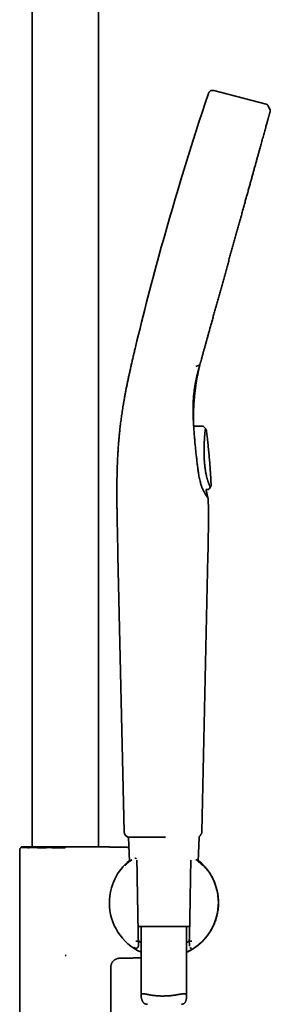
# Model space of a CAD drawing. Header units: millimetres. Extents: x 8 to 1795, y 12 to 2812.
# Tile 30 of 31: x 1254 to 1337, y 2163 to 2487. Entities that reach past the tile are written whole.
import ezdxf

# ---------------------------------------------------------------- set-up
doc = ezdxf.new("R2010")
doc.units = ezdxf.units.MM

msp = doc.modelspace()

# ---------------------------------------------------------------- linework, layer by layer
at = {"color": 7, "linetype": 'Continuous', "lineweight": 35}
for p, q in [((1258.21, 2630.74), (1258.21, 2214.53)), ((1280.11, 2214.53), (1280.11, 2630.74)), ((1335.32, 2459.49), (1318.13, 2463.94)), ((1336.68, 2457.52), (1336.01, 2458.92)), ((1312.17, 2372.93), (1313.34, 2373.38)), ((1314.22, 2353.33), (1311.55, 2353.34)), ((1314.21, 2353.32), (1311.55, 2353.33)), ((1314.21, 2353.3), (1314.22, 2353.31)), ((1314.79, 2353.08), (1314.71, 2353.15)), ((1314.79, 2353.09), (1315.37, 2352.5)), ((1314.79, 2353.08), (1314.79, 2353.09)), ((1315.54, 2332.35), (1315.97, 2332.36)), ((1315.55, 2332.34), (1315.86, 2332.34)), ((1315.99, 2332.35), (1315.86, 2332.35)), ((1316.6, 2332.65), (1316.58, 2332.69)), ((1316.59, 2332.68), (1316.59, 2332.67)), ((1316.6, 2332.65), (1316.96, 2333.1)), ((1286.53, 2310.48), (1286.54, 2310.48)), ((1288.61, 2219.55), (1286.53, 2310.48)), ((1316.17, 2310.49), (1314.16, 2219.55)), ((1290.03, 2217.76), (1290.38, 2209.79)), ((1302, 2217.8), (1302.23, 2217.8)), ((1312.94, 2209.79), (1313.28, 2217.81)), ((1254.78, 2214.53), (1254.56, 2214.31)), ((1254.78, 2214.53), (1270.81, 2214.53)), ((1269.16, 2214.3), (1269.16, 2214.34)), ((1270.81, 2214.53), (1270.82, 2214.53)), ((1254.16, 2213.5), (1254.16, 2118.87)), ((1292.8, 2208.35), (1292.76, 2210.17)), ((1310.55, 2210.17), (1310.51, 2208.35)), ((1310.55, 2210.18), (1310.55, 2210.18)), ((1301.3, 2188.33), (1293.14, 2188.33)), ((1294.16, 2188.33), (1294.16, 2165.52)), ((1310.17, 2188.33), (1301.3, 2188.33)), ((1309.16, 2165.22), (1309.16, 2188.33)), ((1293.1, 2183.46), (1293.1, 2183.46)), ((1293.1, 2183.46), (1293.27, 2183.46)), ((1293.23, 2184.41), (1293.26, 2183.62)), ((1293.24, 2184.21), (1293.28, 2183.61)), ((1293.24, 2181.8), (1293.24, 2181.8)), ((1293.26, 2183.62), (1293.25, 2183.63)), ((1293.25, 2181.8), (1293.28, 2183.51)), ((1310.07, 2184.23), (1310.03, 2183.61)), ((1310.03, 2183.98), (1310.07, 2181.8)), ((1310.04, 2183.46), (1310.21, 2183.46)), ((1310.08, 2184.41), (1310.05, 2183.62)), ((1310.05, 2183.62), (1310.06, 2183.63)), ((1310.21, 2183.46), (1310.21, 2183.46)), ((1269.16, 2178.8), (1269.45, 2178.75)), ((1269.48, 2178.79), (1269.45, 2178.75)), ((1284.16, 2118.87), (1284.16, 2174.85))]:
    msp.add_line(p, q, dxfattribs=at)
at = {"color": 7, "linetype": 'Continuous', "lineweight": 35, "flags": 128}
for points in [[(1316.6, 2332.67), (1316.77, 2332.89), (1316.96, 2333.12)], [(1313.28, 2217.81), (1313.28, 2217.9), (1313.27, 2217.94)], [(1293.28, 2183.61), (1293.27, 2183.61), (1293.26, 2183.62)], [(1310.05, 2183.62), (1310.04, 2183.61), (1310.03, 2183.61)]]:
    msp.add_lwpolyline(points, dxfattribs=at)
at = {"color": 7, "linetype": 'Continuous', "lineweight": 35}
for centre, radius, start, end in [((2263.49, 2145.32), 999, 161.46032, 164.5), ((2263.49, 2145.32), 999, 164.5, 166.45343), ((1290.61, 2219.59), 2, 181.3108, 246.4574), ((1301.66, 2196.15), 17.96, 128.9584, 180), ((1301.66, 2196.15), 17.96, 294.6793, 51.0416), ((1301.66, 2196.15), 17.96, 180, 245.3207)]:
    msp.add_arc(centre, radius, start, end, dxfattribs=at)
msp.add_ellipse((1311.35, 2259.38), major_axis=(1.31, 75.92), ratio=0.001218, start_param=3.079851, end_param=3.141615, dxfattribs=at)
for points, knots in [([(1316.33, 2462.96), (1316.36, 2463.05), (1316.42, 2463.22), (1316.56, 2463.48), (1316.76, 2463.69), (1317, 2463.87), (1317.29, 2463.98), (1317.58, 2464.03), (1317.86, 2464), (1318.04, 2463.96), (1318.13, 2463.94)], [0, 0, 0, 0, 0.119553, 0.24175, 0.369229, 0.500015, 0.630802, 0.758261, 0.880449, 1, 1, 1, 1]), ([(1336.02, 2458.92), (1336, 2458.95), (1335.97, 2459.01), (1335.91, 2459.1), (1335.83, 2459.19), (1335.73, 2459.28), (1335.62, 2459.36), (1335.51, 2459.42), (1335.41, 2459.47), (1335.35, 2459.48), (1335.32, 2459.49)], [0, 0, 0, 0, 0.103795, 0.2218778, 0.353417, 0.4982612, 0.6473175, 0.7839574, 0.8994836, 1, 1, 1, 1]), ([(1313.54, 2373.58), (1313.62, 2373.88), (1313.79, 2374.48), (1314.05, 2375.42), (1314.32, 2376.38), (1314.59, 2377.38), (1314.88, 2378.43), (1315.18, 2379.5), (1315.48, 2380.58), (1315.79, 2381.68), (1316.1, 2382.8), (1316.41, 2383.93), (1316.76, 2385.18), (1317.13, 2386.54), (1317.54, 2388.01), (1317.96, 2389.5), (1318.37, 2391.01), (1318.79, 2392.52), (1319.21, 2394.04), (1319.64, 2395.56), (1320.06, 2397.1), (1320.49, 2398.65), (1320.93, 2400.22), (1321.37, 2401.8), (1321.81, 2403.39), (1322.25, 2404.98), (1322.69, 2406.56), (1323.12, 2408.13), (1323.55, 2409.69), (1323.99, 2411.25), (1324.42, 2412.81), (1324.85, 2414.37), (1325.29, 2415.94), (1325.72, 2417.5), (1326.15, 2419.04), (1326.57, 2420.57), (1326.99, 2422.07), (1327.4, 2423.54), (1327.8, 2425), (1328.2, 2426.46), (1328.6, 2427.9), (1329, 2429.33), (1329.39, 2430.73), (1329.77, 2432.11), (1330.15, 2433.46), (1330.51, 2434.78), (1330.87, 2436.06), (1331.21, 2437.31), (1331.55, 2438.54), (1331.89, 2439.74), (1332.22, 2440.92), (1332.53, 2442.07), (1332.84, 2443.18), (1333.14, 2444.25), (1333.42, 2445.28), (1333.7, 2446.26), (1333.96, 2447.21), (1334.21, 2448.12), (1334.45, 2449), (1334.69, 2449.84), (1334.91, 2450.64), (1335.12, 2451.39), (1335.31, 2452.1), (1335.5, 2452.75), (1335.67, 2453.36), (1335.82, 2453.93), (1335.96, 2454.43), (1336.08, 2454.86), (1336.19, 2455.24), (1336.28, 2455.59), (1336.37, 2455.89), (1336.44, 2456.16), (1336.5, 2456.39), (1336.56, 2456.58), (1336.6, 2456.73), (1336.64, 2456.86), (1336.66, 2456.97), (1336.68, 2457.01), (1336.69, 2457.04)], [0, 0, 0, 0, 0.010363, 0.020817, 0.031436, 0.042297, 0.053482, 0.064995, 0.076078, 0.087307, 0.098612, 0.109918, 0.121162, 0.135367, 0.149491, 0.163576, 0.17766, 0.191775, 0.205664, 0.219569, 0.233481, 0.247388, 0.26154, 0.275685, 0.289827, 0.303969, 0.318113, 0.332007, 0.345902, 0.359798, 0.373693, 0.38784, 0.401986, 0.416133, 0.430279, 0.444426, 0.458321, 0.472215, 0.48611, 0.500005, 0.514151, 0.528297, 0.542443, 0.556588, 0.570734, 0.584627, 0.598521, 0.612416, 0.626311, 0.64046, 0.654609, 0.668756, 0.682902, 0.697045, 0.710934, 0.724824, 0.738717, 0.752617, 0.766779, 0.780944, 0.795103, 0.809244, 0.823356, 0.837187, 0.851021, 0.864895, 0.878847, 0.890775, 0.90277, 0.914753, 0.926636, 0.938334, 0.94976, 0.960219, 0.970404, 0.980384, 0.990226, 1, 1, 1, 1]), ([(1336.68, 2457.52), (1336.69, 2457.49), (1336.72, 2457.41), (1336.73, 2457.29), (1336.73, 2457.19), (1336.71, 2457.13), (1336.71, 2457.12)], [0, 0, 0, 0, 0.248851, 0.581704, 0.914417, 1, 1, 1, 1]), ([(1292.29, 2379.32), (1292.17, 2378.82), (1291.94, 2377.83), (1291.59, 2376.36), (1291.25, 2374.92), (1290.93, 2373.51), (1290.62, 2372.14), (1290.33, 2370.81), (1290.05, 2369.52), (1289.78, 2368.26), (1289.53, 2367.03), (1289.29, 2365.82), (1289.06, 2364.63), (1288.84, 2363.47), (1288.64, 2362.35), (1288.45, 2361.26), (1288.27, 2360.2), (1288.11, 2359.17), (1287.95, 2358.17), (1287.81, 2357.21), (1287.67, 2356.26), (1287.54, 2355.31), (1287.42, 2354.38), (1287.31, 2353.45), (1287.19, 2352.42), (1287.07, 2351.28), (1286.94, 2350.04), (1286.83, 2348.81), (1286.72, 2347.51), (1286.62, 2346.14), (1286.52, 2344.7), (1286.45, 2343.46), (1286.4, 2342.43), (1286.37, 2341.57), (1286.33, 2340.69), (1286.3, 2339.75), (1286.27, 2338.76), (1286.24, 2337.71), (1286.22, 2336.61), (1286.2, 2335.46), (1286.19, 2334.26), (1286.18, 2333.01), (1286.18, 2331.76), (1286.18, 2330.52), (1286.19, 2329.29), (1286.2, 2328.01), (1286.21, 2326.69), (1286.23, 2325.33), (1286.25, 2323.92), (1286.28, 2322.46), (1286.31, 2320.93), (1286.34, 2319.33), (1286.37, 2317.66), (1286.41, 2315.93), (1286.45, 2314.16), (1286.49, 2312.33), (1286.52, 2311.1), (1286.54, 2310.48)], [0, 0, 0, 0, 0.022318, 0.044136, 0.065437, 0.086211, 0.106454, 0.125823, 0.144692, 0.163074, 0.180984, 0.198792, 0.216147, 0.233069, 0.249579, 0.265694, 0.281432, 0.296808, 0.311835, 0.326526, 0.340957, 0.355176, 0.369193, 0.383016, 0.396655, 0.415127, 0.433299, 0.451195, 0.468843, 0.489888, 0.510642, 0.53114, 0.543111, 0.555161, 0.567822, 0.581143, 0.595426, 0.610413, 0.626116, 0.642545, 0.659714, 0.677636, 0.696327, 0.713323, 0.730931, 0.74916, 0.768021, 0.787525, 0.80768, 0.828494, 0.849972, 0.873189, 0.897137, 0.92181, 0.947195, 0.973269, 1, 1, 1, 1]), ([(1311.44, 2353.94), (1311.43, 2354.18), (1311.42, 2354.68), (1311.42, 2355.46), (1311.42, 2356.29), (1311.43, 2357.14), (1311.44, 2358.02), (1311.47, 2358.92), (1311.52, 2359.95), (1311.58, 2361.1), (1311.68, 2362.34), (1311.79, 2363.56), (1311.92, 2364.77), (1312.07, 2365.97), (1312.24, 2367.2), (1312.44, 2368.45), (1312.67, 2369.73), (1312.93, 2371.01), (1313.21, 2372.26), (1313.41, 2373.07), (1313.51, 2373.46)], [0, 0, 0, 0, 0.036772, 0.077037, 0.119203, 0.162584, 0.207161, 0.252933, 0.299897, 0.36448, 0.427824, 0.489949, 0.550872, 0.612411, 0.675253, 0.739567, 0.805381, 0.872417, 0.939571, 1, 1, 1, 1]), ([(1311.65, 2365.03), (1311.67, 2365.15), (1311.7, 2365.4), (1311.76, 2365.78), (1311.81, 2366.12), (1311.85, 2366.41), (1311.89, 2366.65), (1311.93, 2366.86), (1311.96, 2367.05), (1311.99, 2367.2), (1312.01, 2367.3), (1312.02, 2367.37), (1312.03, 2367.42), (1312.04, 2367.45), (1312.04, 2367.47), (1312.05, 2367.52), (1312.06, 2367.59), (1312.08, 2367.68), (1312.11, 2367.8), (1312.13, 2367.95), (1312.17, 2368.13), (1312.21, 2368.33), (1312.26, 2368.57), (1312.32, 2368.83), (1312.39, 2369.13), (1312.46, 2369.48), (1312.56, 2369.87), (1312.66, 2370.29), (1312.78, 2370.76), (1312.9, 2371.25), (1313.05, 2371.78), (1313.2, 2372.35), (1313.36, 2372.95), (1313.48, 2373.37), (1313.54, 2373.58)], [0, 0, 0, 0, 0.042796, 0.090306, 0.134279, 0.164936, 0.193599, 0.219421, 0.241146, 0.258764, 0.272274, 0.278998, 0.283897, 0.287044, 0.289875, 0.29396, 0.302441, 0.313744, 0.327871, 0.34482, 0.366011, 0.390415, 0.41803, 0.448858, 0.482899, 0.524839, 0.570809, 0.62081, 0.67484, 0.732899, 0.793842, 0.858672, 0.927389, 1, 1, 1, 1]), ([(1313.34, 2373.38), (1313.37, 2373.39), (1313.43, 2373.42), (1313.49, 2373.48), (1313.53, 2373.54), (1313.54, 2373.57), (1313.54, 2373.58)], [0, 0, 0, 0, 0.249276, 0.582792, 0.916319, 1, 1, 1, 1]), ([(1312.52, 2369.71), (1312.48, 2369.52), (1312.38, 2369.06), (1312.23, 2368.34), (1312.08, 2367.52), (1311.93, 2366.67), (1311.8, 2365.8), (1311.68, 2364.9), (1311.57, 2363.96), (1311.48, 2363.05), (1311.43, 2362.45), (1311.41, 2362.17)], [0, 0, 0, 0, 0.0771097, 0.1849941, 0.2944381, 0.4079442, 0.5229594, 0.6420578, 0.7653057, 0.8927748, 1, 1, 1, 1]), ([(1311.44, 2353.87), (1311.38, 2355.06), (1311.26, 2357.42), (1311.29, 2360.79), (1311.47, 2363.75), (1311.73, 2365.57), (1311.84, 2366.34)], [0, 0, 0, 0, 0.268612, 0.537225, 0.805833, 1, 1, 1, 1]), ([(1311.31, 2360.41), (1311.31, 2360.36), (1311.3, 2360.13), (1311.29, 2359.84), (1311.29, 2359.61), (1311.29, 2359.56)], [0, 0, 0, 0, 0.199521, 0.818397, 1, 1, 1, 1]), ([(1311.55, 2353.34), (1311.54, 2353.36), (1311.53, 2353.41), (1311.52, 2353.48), (1311.5, 2353.56), (1311.49, 2353.63), (1311.47, 2353.71), (1311.46, 2353.78), (1311.45, 2353.84), (1311.44, 2353.87), (1311.44, 2353.87)], [0, 0, 0, 0, 0.060778, 0.16992, 0.29462, 0.434975, 0.588126, 0.756489, 0.940098, 1, 1, 1, 1]), ([(1311.44, 2353.87), (1311.45, 2353.72), (1311.47, 2353.25), (1311.52, 2352.47), (1311.6, 2351.34), (1311.71, 2350.01), (1311.84, 2348.46), (1311.99, 2346.89), (1312.15, 2345.31), (1312.33, 2343.69), (1312.51, 2342.05), (1312.65, 2340.94), (1312.72, 2340.38)], [0, 0, 0, 0, 0.036281, 0.10885, 0.181419, 0.297711, 0.414043, 0.530388, 0.646722, 0.763015, 0.881507, 1, 1, 1, 1]), ([(1314.47, 2353.29), (1314.45, 2353.29), (1314.37, 2353.33), (1314.29, 2353.33), (1314.22, 2353.32)], [0, 0, 0, 0, 0.226062, 1, 1, 1, 1]), ([(1314.79, 2353.09), (1314.75, 2353.13), (1314.68, 2353.2), (1314.56, 2353.26), (1314.49, 2353.28), (1314.47, 2353.29)], [0, 0, 0, 0, 0.409026, 0.826309, 1, 1, 1, 1]), ([(1316.95, 2333.12), (1316.95, 2333.12), (1316.95, 2333.12), (1316.93, 2333.17), (1316.89, 2333.25), (1316.85, 2333.37), (1316.8, 2333.48), (1316.75, 2333.58), (1316.7, 2333.7), (1316.65, 2333.83), (1316.6, 2333.97), (1316.53, 2334.15), (1316.43, 2334.4), (1316.32, 2334.72), (1316.22, 2335.01), (1316.15, 2335.24), (1316.1, 2335.39), (1316.05, 2335.56), (1316, 2335.73), (1315.95, 2335.89), (1315.89, 2336.12), (1315.81, 2336.43), (1315.71, 2336.84), (1315.61, 2337.27), (1315.51, 2337.73), (1315.42, 2338.22), (1315.33, 2338.74), (1315.25, 2339.3), (1315.18, 2339.88), (1315.11, 2340.5), (1315.06, 2341.07), (1315.02, 2341.58), (1314.99, 2342.01), (1314.98, 2342.31), (1314.97, 2342.48), (1314.97, 2342.53), (1314.96, 2342.59), (1314.96, 2342.65), (1314.96, 2342.7), (1314.95, 2342.8), (1314.95, 2342.95), (1314.94, 2343.18), (1314.93, 2343.45), (1314.92, 2343.75), (1314.92, 2344.09), (1314.91, 2344.46), (1314.91, 2344.86), (1314.91, 2345.29), (1314.91, 2345.72), (1314.91, 2346.14), (1314.92, 2346.55), (1314.93, 2346.97), (1314.95, 2347.4), (1314.96, 2347.84), (1314.98, 2348.28), (1315.01, 2348.73), (1315.03, 2349.16), (1315.06, 2349.59), (1315.09, 2350), (1315.12, 2350.38), (1315.15, 2350.72), (1315.18, 2351.02), (1315.21, 2351.28), (1315.24, 2351.52), (1315.26, 2351.74), (1315.29, 2351.93), (1315.31, 2352.08), (1315.32, 2352.21), (1315.34, 2352.32), (1315.35, 2352.4), (1315.36, 2352.45), (1315.36, 2352.48), (1315.37, 2352.5), (1315.37, 2352.5), (1315.37, 2352.5)], [0, 0, 0, 0, 0.0010302, 0.0199777, 0.0399022, 0.0608115, 0.0721598, 0.0837808, 0.0956734, 0.1082778, 0.1193303, 0.1298027, 0.1507447, 0.171689, 0.1926351, 0.2008648, 0.209094, 0.2175263, 0.2261755, 0.2345122, 0.2420002, 0.2593146, 0.277106, 0.2953587, 0.3140659, 0.333231, 0.3528678, 0.3729875, 0.3941232, 0.4157426, 0.4378526, 0.4527139, 0.4677873, 0.481228, 0.4830004, 0.4847756, 0.4865537, 0.4884322, 0.490556, 0.491905, 0.4983106, 0.5059964, 0.5149411, 0.525131, 0.5365608, 0.5489969, 0.5626448, 0.5775253, 0.5936485, 0.6074233, 0.6219685, 0.6372866, 0.6533931, 0.6704535, 0.6880743, 0.7063574, 0.7251185, 0.7441867, 0.764466, 0.7839381, 0.8026457, 0.8206172, 0.8378674, 0.8543975, 0.8729378, 0.890422, 0.9067901, 0.9220235, 0.9387496, 0.9539773, 0.967724, 0.9799899, 0.9907589, 1, 1, 1, 1]), ([(1315.37, 2352.5), (1315.41, 2352.45), (1315.51, 2352.34), (1315.6, 2352.15), (1315.67, 2351.98), (1315.69, 2351.87), (1315.7, 2351.81)], [0, 0, 0, 0, 0.2783718, 0.5604275, 0.7816485, 1, 1, 1, 1]), ([(1317.22, 2333.9), (1317.19, 2334.6), (1317.12, 2336.02), (1316.99, 2338.14), (1316.84, 2340.27), (1316.68, 2342.34), (1316.5, 2344.36), (1316.31, 2346.32), (1316.11, 2348.22), (1315.91, 2350.05), (1315.76, 2351.24), (1315.7, 2351.81)], [0, 0, 0, 0, 0.116479, 0.23716, 0.355403, 0.471194, 0.584515, 0.693387, 0.799834, 0.903832, 1, 1, 1, 1]), ([(1316.27, 2329.39), (1316.27, 2329.39), (1316.26, 2329.4), (1316.23, 2329.45), (1316.17, 2329.53), (1316.09, 2329.64), (1315.99, 2329.78), (1315.87, 2329.96), (1315.74, 2330.16), (1315.59, 2330.4), (1315.42, 2330.68), (1315.23, 2331.01), (1315.02, 2331.38), (1314.81, 2331.78), (1314.6, 2332.22), (1314.4, 2332.66), (1314.22, 2333.09), (1314.06, 2333.5), (1313.91, 2333.95), (1313.75, 2334.51), (1313.58, 2335.19), (1313.4, 2336), (1313.23, 2336.83), (1313.09, 2337.61), (1312.98, 2338.35), (1312.86, 2339.25), (1312.77, 2339.93), (1312.72, 2340.38)], [0, 0, 0, 0, 0.034135, 0.0682997, 0.1024365, 0.1376291, 0.1728521, 0.2080473, 0.2422708, 0.2765872, 0.3156389, 0.3547184, 0.3937682, 0.4338451, 0.4739515, 0.514033, 0.5456132, 0.577285, 0.6084264, 0.639684, 0.690094, 0.7405129, 0.7912565, 0.8420018, 0.8814915, 0.9209831, 1, 1, 1, 1]), ([(1316.27, 2329.39), (1316.26, 2329.42), (1316.23, 2329.53), (1316.19, 2329.7), (1316.14, 2329.91), (1316.08, 2330.12), (1316.03, 2330.35), (1315.97, 2330.58), (1315.91, 2330.83), (1315.82, 2331.2), (1315.7, 2331.68), (1315.6, 2332.1), (1315.55, 2332.32), (1315.54, 2332.35)], [0, 0, 0, 0, 0.034525, 0.107458, 0.174651, 0.245995, 0.321742, 0.401892, 0.486442, 0.575392, 0.77245, 0.968672, 1, 1, 1, 1]), ([(1315.98, 2332.36), (1316.04, 2332.36), (1316.16, 2332.37), (1316.33, 2332.43), (1316.48, 2332.53), (1316.56, 2332.62), (1316.6, 2332.66)], [0, 0, 0, 0, 0.246898, 0.499995, 0.753096, 1, 1, 1, 1]), ([(1315.99, 2332.35), (1316.04, 2332.35), (1316.16, 2332.36), (1316.33, 2332.42), (1316.48, 2332.52), (1316.56, 2332.61), (1316.6, 2332.65)], [0, 0, 0, 0, 0.2469157, 0.5000036, 0.7530896, 1, 1, 1, 1]), ([(1316.96, 2333.12), (1317, 2333.17), (1317.08, 2333.29), (1317.16, 2333.49), (1317.21, 2333.7), (1317.21, 2333.84), (1317.21, 2333.91)], [0, 0, 0, 0, 0.247996, 0.500014, 0.752025, 1, 1, 1, 1]), ([(1316.96, 2333.1), (1317.01, 2333.17), (1317.1, 2333.3), (1317.17, 2333.51), (1317.22, 2333.71), (1317.22, 2333.84), (1317.22, 2333.9)], [0, 0, 0, 0, 0.278003, 0.56049, 0.781973, 1, 1, 1, 1]), ([(1316.27, 2329.39), (1316.29, 2328.38), (1316.33, 2326.34), (1316.35, 2323.25), (1316.34, 2320.1), (1316.3, 2316.92), (1316.24, 2313.71), (1316.19, 2311.56), (1316.17, 2310.49)], [0, 0, 0, 0, 0.160564, 0.324225, 0.490565, 0.659069, 0.829122, 1, 1, 1, 1]), ([(1289.81, 2217.76), (1289.82, 2217.76), (1289.82, 2217.76), (1289.88, 2217.76), (1289.96, 2217.76), (1290.09, 2217.76), (1290.25, 2217.76), (1290.44, 2217.76), (1290.66, 2217.76), (1290.92, 2217.76), (1291.2, 2217.76), (1291.52, 2217.76), (1291.87, 2217.76), (1292.25, 2217.76), (1292.66, 2217.77), (1293.11, 2217.77), (1293.58, 2217.77), (1294.09, 2217.77), (1294.63, 2217.77), (1295.17, 2217.77), (1295.73, 2217.77), (1296.3, 2217.78), (1296.88, 2217.78), (1297.48, 2217.78), (1298.1, 2217.78), (1298.7, 2217.79), (1299.28, 2217.79), (1299.83, 2217.79), (1300.39, 2217.79), (1300.76, 2217.8), (1300.95, 2217.8)], [0, 0, 0, 0, 0.029589, 0.065284, 0.100953, 0.13763, 0.174334, 0.211012, 0.246664, 0.282341, 0.317993, 0.354593, 0.39122, 0.427819, 0.464905, 0.502022, 0.539107, 0.577347, 0.615619, 0.653861, 0.689919, 0.726003, 0.762062, 0.799094, 0.836155, 0.873186, 0.904736, 0.936285, 0.968143, 1, 1, 1, 1]), ([(1300.95, 2217.8), (1301.07, 2217.8), (1301.3, 2217.8), (1301.65, 2217.8), (1301.89, 2217.8), (1302, 2217.8)], [0, 0, 0, 0, 0.335806, 0.667724, 1, 1, 1, 1]), ([(1314.16, 2219.55), (1314.15, 2219.47), (1314.14, 2219.31), (1314.09, 2219.07), (1314.01, 2218.83), (1313.9, 2218.59), (1313.75, 2218.37), (1313.57, 2218.17), (1313.41, 2218.02), (1313.3, 2217.95), (1313.27, 2217.93)], [0, 0, 0, 0, 0.123363, 0.251889, 0.384879, 0.521437, 0.6605, 0.800879, 0.941314, 1, 1, 1, 1]), ([(1254.57, 2214.31), (1254.54, 2214.29), (1254.47, 2214.23), (1254.39, 2214.14), (1254.31, 2214.05), (1254.25, 2213.94), (1254.21, 2213.83), (1254.17, 2213.69), (1254.16, 2213.58), (1254.16, 2213.5)], [0, 0, 0, 0, 0.130299, 0.26091, 0.390854, 0.51918, 0.645006, 0.767554, 1, 1, 1, 1]), ([(1269.16, 2214.3), (1268.99, 2214.3), (1268.66, 2214.3), (1268.15, 2214.3), (1267.65, 2214.3), (1267.07, 2214.3), (1266.41, 2214.3), (1265.76, 2214.3), (1265.19, 2214.3), (1264.62, 2214.3), (1263.98, 2214.31), (1263.32, 2214.31), (1262.72, 2214.3), (1262.18, 2214.3), (1261.65, 2214.3), (1261.13, 2214.3), (1260.62, 2214.3), (1260.12, 2214.3), (1259.64, 2214.31), (1259.18, 2214.31), (1258.74, 2214.31), (1258.33, 2214.31), (1257.94, 2214.31), (1257.57, 2214.31), (1257.23, 2214.3), (1256.91, 2214.3), (1256.61, 2214.31), (1256.35, 2214.31), (1256.12, 2214.31), (1255.93, 2214.31), (1255.74, 2214.31), (1255.53, 2214.31), (1255.32, 2214.31), (1255.12, 2214.31), (1254.97, 2214.31), (1254.84, 2214.31), (1254.73, 2214.31), (1254.65, 2214.31), (1254.59, 2214.31), (1254.56, 2214.31), (1254.56, 2214.31), (1254.56, 2214.31)], [0, 0, 0, 0, 0.021824, 0.043648, 0.065574, 0.0875, 0.120319, 0.153233, 0.17532, 0.197435, 0.230814, 0.264279, 0.29068, 0.317212, 0.34379, 0.370654, 0.397569, 0.424774, 0.452031, 0.479426, 0.50557, 0.531754, 0.558003, 0.584297, 0.608792, 0.633286, 0.657932, 0.682578, 0.702494, 0.72241, 0.742403, 0.762395, 0.795948, 0.82222, 0.848619, 0.875063, 0.901776, 0.928537, 0.955573, 0.982658, 1, 1, 1, 1]), ([(1270.82, 2214.53), (1271.09, 2214.53), (1271.56, 2214.53), (1272.23, 2214.53), (1272.83, 2214.53), (1273.33, 2214.53), (1273.72, 2214.53), (1273.92, 2214.53), (1274.01, 2214.53)], [0, 0, 0, 0, 0.250879, 0.437484, 0.624144, 0.811473, 0.905748, 1, 1, 1, 1]), ([(1274.01, 2214.53), (1274.27, 2214.53), (1274.79, 2214.53), (1275.55, 2214.53), (1276.27, 2214.53), (1276.96, 2214.53), (1277.63, 2214.53), (1278.28, 2214.53), (1278.89, 2214.53), (1279.48, 2214.53), (1280.03, 2214.53), (1280.55, 2214.53), (1281.04, 2214.53), (1281.48, 2214.53), (1281.89, 2214.53), (1282.26, 2214.53), (1282.59, 2214.53), (1282.88, 2214.53), (1283.13, 2214.53), (1283.33, 2214.53), (1283.5, 2214.53), (1283.62, 2214.53), (1283.69, 2214.53), (1283.72, 2214.53), (1283.72, 2214.53), (1283.71, 2214.53)], [0, 0, 0, 0, 0.0465351, 0.0930702, 0.1381571, 0.1832787, 0.2283657, 0.2734523, 0.3185736, 0.3636602, 0.4086232, 0.4536208, 0.4985836, 0.5432964, 0.5880441, 0.632758, 0.6774652, 0.722206, 0.7669135, 0.811621, 0.8563617, 0.9010686, 0.9453891, 0.9897428, 1, 1, 1, 1]), ([(1283.97, 2214.49), (1283.92, 2214.5), (1283.84, 2214.5), (1283.75, 2214.52), (1283.71, 2214.53)], [0, 0, 0, 0, 0.495809, 1, 1, 1, 1]), ([(1290.18, 2214.4), (1289.7, 2214.41), (1288.65, 2214.43), (1287.02, 2214.45), (1285.43, 2214.48), (1284.41, 2214.49), (1283.97, 2214.49)], [0, 0, 0, 0, 0.2320582, 0.505966, 0.7869367, 1, 1, 1, 1]), ([(1291.05, 2210.3), (1291.01, 2210.28), (1290.87, 2210.17), (1290.63, 2209.99), (1290.34, 2209.76), (1290.09, 2209.55), (1289.86, 2209.36), (1289.67, 2209.18), (1289.5, 2209.03), (1289.36, 2208.9), (1289.24, 2208.79), (1289.15, 2208.7), (1289.07, 2208.63), (1289.01, 2208.57), (1288.97, 2208.53), (1288.95, 2208.5), (1288.94, 2208.49), (1288.94, 2208.48), (1288.94, 2208.48)], [0, 0, 0, 0, 0.024691, 0.117131, 0.205605, 0.29031, 0.371417, 0.449064, 0.523071, 0.593279, 0.659757, 0.722573, 0.781792, 0.837473, 0.88966, 0.937392, 0.973477, 1, 1, 1, 1]), ([(1292.58, 2210.62), (1292.58, 2210.63), (1292.55, 2210.66), (1292.49, 2210.71), (1292.4, 2210.77), (1292.3, 2210.82), (1292.2, 2210.85), (1292.13, 2210.86), (1292.09, 2210.86), (1292.07, 2210.86), (1292.06, 2210.86)], [0, 0, 0, 0, 0.023123, 0.228062, 0.392707, 0.543919, 0.805305, 0.862503, 0.922434, 1, 1, 1, 1]), ([(1293.22, 2184.24), (1293.19, 2185.85), (1293.14, 2189.07), (1293.05, 2193.89), (1292.97, 2198.71), (1292.88, 2203.54), (1292.83, 2206.75), (1292.8, 2208.36)], [0, 0, 0, 0, 0.200018, 0.400009, 0.599992, 0.799983, 1, 1, 1, 1]), ([(1309.16, 2179.79), (1309.37, 2179.89), (1309.8, 2180.1), (1310.43, 2180.43), (1311.04, 2180.78), (1311.61, 2181.15), (1312.15, 2181.52), (1312.65, 2181.9), (1313.12, 2182.27), (1313.56, 2182.65), (1314.02, 2183.06), (1314.47, 2183.51), (1314.92, 2183.99), (1315.34, 2184.45), (1315.71, 2184.91), (1316.05, 2185.34), (1316.35, 2185.76), (1316.68, 2186.23), (1317.02, 2186.77), (1317.38, 2187.39), (1317.73, 2188.04), (1318.06, 2188.72), (1318.36, 2189.44), (1318.64, 2190.18), (1318.89, 2190.95), (1319.12, 2191.75), (1319.3, 2192.58), (1319.45, 2193.39), (1319.55, 2194.17), (1319.62, 2194.91), (1319.65, 2195.67), (1319.66, 2196.44), (1319.63, 2197.2), (1319.57, 2197.99), (1319.46, 2198.81), (1319.32, 2199.64), (1319.14, 2200.43), (1318.94, 2201.18), (1318.72, 2201.89), (1318.48, 2202.56), (1318.22, 2203.2), (1317.96, 2203.8), (1317.68, 2204.36), (1317.41, 2204.87), (1317.15, 2205.32), (1316.9, 2205.73), (1316.64, 2206.13), (1316.35, 2206.55), (1316.03, 2206.99), (1315.69, 2207.43), (1315.32, 2207.87), (1314.94, 2208.3), (1314.52, 2208.74), (1314.07, 2209.19), (1313.56, 2209.65), (1313.19, 2209.98), (1312.98, 2210.15), (1312.95, 2210.16)], [0, 0, 0, 0, 0.019312, 0.039167, 0.058359, 0.076916, 0.09486, 0.111899, 0.128358, 0.144235, 0.159531, 0.178525, 0.196534, 0.213556, 0.229588, 0.24463, 0.258681, 0.27208, 0.291221, 0.310882, 0.33106, 0.351752, 0.372958, 0.394677, 0.416904, 0.439636, 0.462865, 0.48658, 0.506703, 0.527134, 0.547854, 0.568845, 0.589906, 0.610447, 0.634333, 0.657361, 0.679505, 0.700744, 0.721062, 0.740508, 0.759148, 0.777043, 0.794243, 0.810789, 0.824105, 0.837007, 0.84976, 0.863517, 0.878439, 0.894546, 0.909322, 0.92502, 0.941666, 0.959277, 0.977874, 0.997482, 1, 1, 1, 1]), ([(1310.51, 2208.36), (1310.48, 2206.75), (1310.43, 2203.54), (1310.35, 2198.71), (1310.26, 2193.89), (1310.18, 2189.07), (1310.12, 2185.85), (1310.09, 2184.24)], [0, 0, 0, 0, 0.200017, 0.400008, 0.599991, 0.799982, 1, 1, 1, 1]), ([(1314.35, 2208.5), (1314.35, 2208.5), (1314.35, 2208.5), (1314.34, 2208.51), (1314.33, 2208.53), (1314.3, 2208.57), (1314.25, 2208.61), (1314.19, 2208.67), (1314.11, 2208.75), (1314.01, 2208.85), (1313.88, 2208.97), (1313.72, 2209.11), (1313.53, 2209.28), (1313.33, 2209.46), (1313.1, 2209.65), (1312.87, 2209.84), (1312.61, 2210.05), (1312.4, 2210.21), (1312.27, 2210.3), (1312.24, 2210.32)], [0, 0, 0, 0, 0.016319, 0.049784, 0.088362, 0.132082, 0.180978, 0.235076, 0.294403, 0.358974, 0.428787, 0.503815, 0.584006, 0.669414, 0.741601, 0.817321, 0.896689, 0.979838, 1, 1, 1, 1]), ([(1293.23, 2184.41), (1293.23, 2184.41), (1293.23, 2184.45), (1293.23, 2184.52), (1293.22, 2184.63), (1293.22, 2184.77), (1293.21, 2184.92), (1293.21, 2185.07), (1293.21, 2185.2), (1293.21, 2185.32), (1293.2, 2185.44), (1293.2, 2185.6), (1293.2, 2185.8), (1293.19, 2186.04), (1293.19, 2186.31), (1293.18, 2186.58), (1293.18, 2186.8), (1293.17, 2186.92), (1293.17, 2186.95)], [0, 0, 0, 0, 0.0072988, 0.0540822, 0.1092422, 0.1750514, 0.2466248, 0.3100063, 0.3646804, 0.4099272, 0.4512875, 0.503398, 0.5815517, 0.6714035, 0.765718, 0.8644979, 0.9677777, 1, 1, 1, 1]), ([(1310.13, 2186.67), (1310.13, 2186.64), (1310.13, 2186.54), (1310.13, 2186.37), (1310.12, 2186.17), (1310.12, 2185.96), (1310.12, 2185.76), (1310.11, 2185.59), (1310.11, 2185.44), (1310.11, 2185.32), (1310.1, 2185.2), (1310.1, 2185.07), (1310.1, 2184.92), (1310.09, 2184.78), (1310.09, 2184.64), (1310.09, 2184.53), (1310.08, 2184.45), (1310.08, 2184.42), (1310.08, 2184.41)], [0, 0, 0, 0, 0.037823, 0.115322, 0.203526, 0.288362, 0.369409, 0.439812, 0.497823, 0.543868, 0.594242, 0.655112, 0.72567, 0.805339, 0.875482, 0.934892, 0.984555, 1, 1, 1, 1]), ([(1291.86, 2181.41), (1291.91, 2181.39), (1291.99, 2181.33), (1292.09, 2181.27), (1292.18, 2181.22), (1292.25, 2181.18), (1292.32, 2181.16), (1292.38, 2181.13), (1292.46, 2181.12), (1292.54, 2181.11), (1292.62, 2181.12), (1292.71, 2181.13), (1292.8, 2181.16), (1292.91, 2181.21), (1293.03, 2181.3), (1293.12, 2181.41), (1293.18, 2181.51), (1293.21, 2181.6), (1293.24, 2181.7), (1293.24, 2181.77), (1293.24, 2181.8)], [0, 0, 0, 0, 0.105544, 0.197883, 0.277873, 0.346268, 0.403845, 0.451721, 0.49235, 0.530295, 0.566871, 0.603077, 0.641456, 0.692111, 0.756253, 0.831754, 0.872683, 0.914841, 0.957516, 1, 1, 1, 1]), ([(1293.1, 2183.46), (1293.1, 2183.46), (1293.1, 2183.46), (1293.06, 2183.46), (1293.01, 2183.45), (1292.94, 2183.45), (1292.85, 2183.45), (1292.76, 2183.45), (1292.65, 2183.45), (1292.54, 2183.44), (1292.45, 2183.44), (1292.4, 2183.44), (1292.39, 2183.44)], [0, 0, 0, 0, 0.107024, 0.217152, 0.324176, 0.434303, 0.541334, 0.651469, 0.758516, 0.868667, 0.973896, 1, 1, 1, 1]), ([(1293.27, 2183.46), (1293.28, 2183.47), (1293.28, 2183.48), (1293.28, 2183.53), (1293.28, 2183.58), (1293.28, 2183.61)], [0, 0, 0, 0, 0.277979, 0.558281, 1, 1, 1, 1]), ([(1294.16, 2182.98), (1294.06, 2183.04), (1293.75, 2183.21), (1293.48, 2183.39), (1293.28, 2183.52)], [0, 0, 0, 0, 0.299637, 1, 1, 1, 1]), ([(1310.03, 2183.53), (1310.03, 2183.53), (1309.85, 2183.4), (1309.56, 2183.21), (1309.24, 2183.04), (1309.16, 2182.99)], [0, 0, 0, 0, 0.008953, 0.724522, 1, 1, 1, 1]), ([(1310.92, 2183.44), (1310.91, 2183.44), (1310.86, 2183.44), (1310.77, 2183.44), (1310.66, 2183.45), (1310.55, 2183.45), (1310.46, 2183.45), (1310.37, 2183.45), (1310.3, 2183.45), (1310.25, 2183.46), (1310.22, 2183.46), (1310.21, 2183.46), (1310.21, 2183.46)], [0, 0, 0, 0, 0.026104, 0.133167, 0.243335, 0.350398, 0.460566, 0.567621, 0.677782, 0.784821, 0.894965, 1, 1, 1, 1]), ([(1310.23, 2181.38), (1310.23, 2181.37), (1310.26, 2181.33), (1310.33, 2181.27), (1310.41, 2181.21), (1310.51, 2181.16), (1310.6, 2181.13), (1310.68, 2181.12), (1310.71, 2181.11), (1310.74, 2181.11), (1310.76, 2181.11), (1310.77, 2181.11)], [0, 0, 0, 0, 0.050113, 0.241058, 0.393916, 0.534521, 0.780912, 0.835187, 0.889911, 0.95102, 1, 1, 1, 1]), ([(1284.16, 2174.85), (1284.16, 2174.95), (1284.16, 2175.14), (1284.21, 2175.41), (1284.27, 2175.67), (1284.35, 2175.91), (1284.44, 2176.13), (1284.54, 2176.33), (1284.66, 2176.51), (1284.78, 2176.68), (1284.89, 2176.82), (1285.01, 2176.95), (1285.16, 2177.09), (1285.32, 2177.23), (1285.51, 2177.36), (1285.71, 2177.48), (1285.94, 2177.6), (1286.19, 2177.69), (1286.47, 2177.78), (1286.79, 2177.83), (1287, 2177.84), (1287.12, 2177.85)], [0, 0, 0, 0, 0.062166, 0.122146, 0.179365, 0.233319, 0.283582, 0.329808, 0.379579, 0.422833, 0.460515, 0.498229, 0.536685, 0.585686, 0.635582, 0.686202, 0.738398, 0.796261, 0.859694, 0.92792, 1, 1, 1, 1]), ([(1287.11, 2177.85), (1287.48, 2177.85), (1288.36, 2177.87), (1289.74, 2177.89), (1291.26, 2177.92), (1292.73, 2177.94), (1293.69, 2177.96), (1294.16, 2177.97)], [0, 0, 0, 0, 0.154582, 0.37511, 0.590992, 0.80238, 1, 1, 1, 1]), ([(1296.26, 2162.66), (1296.19, 2162.66), (1296.04, 2162.66), (1295.84, 2162.68), (1295.63, 2162.73), (1295.44, 2162.8), (1295.26, 2162.9), (1295.1, 2163.02), (1294.96, 2163.17), (1294.83, 2163.33), (1294.71, 2163.52), (1294.59, 2163.74), (1294.49, 2163.97), (1294.4, 2164.21), (1294.33, 2164.46), (1294.27, 2164.7), (1294.22, 2164.94), (1294.18, 2165.17), (1294.16, 2165.39), (1294.15, 2165.58), (1294.17, 2165.74), (1294.21, 2165.88), (1294.27, 2165.99), (1294.36, 2166.06), (1294.47, 2166.11), (1294.61, 2166.14), (1294.79, 2166.15), (1295.02, 2166.13), (1295.3, 2166.09), (1295.63, 2166.03), (1295.99, 2165.96), (1296.39, 2165.88), (1296.82, 2165.8), (1297.28, 2165.72), (1297.78, 2165.64), (1298.32, 2165.57), (1298.81, 2165.52), (1299.21, 2165.48), (1299.52, 2165.45), (1299.83, 2165.43), (1300.24, 2165.41), (1300.76, 2165.39), (1301.37, 2165.38), (1301.9, 2165.39), (1302.32, 2165.4), (1302.72, 2165.42), (1303.22, 2165.45), (1303.81, 2165.5), (1304.38, 2165.56), (1304.94, 2165.63), (1305.48, 2165.71), (1305.99, 2165.79), (1306.48, 2165.88), (1306.94, 2165.96), (1307.3, 2166.02), (1307.56, 2166.07), (1307.76, 2166.1), (1307.94, 2166.12), (1308.11, 2166.14), (1308.27, 2166.15), (1308.44, 2166.15), (1308.6, 2166.13), (1308.75, 2166.09), (1308.88, 2166.02), (1308.99, 2165.93), (1309.06, 2165.8), (1309.12, 2165.64), (1309.15, 2165.45), (1309.16, 2165.24), (1309.15, 2165.02), (1309.13, 2164.8), (1309.1, 2164.57), (1309.06, 2164.34), (1309, 2164.1), (1308.93, 2163.87), (1308.85, 2163.64), (1308.75, 2163.43), (1308.63, 2163.23), (1308.5, 2163.06), (1308.34, 2162.91), (1308.16, 2162.8), (1307.96, 2162.72), (1307.75, 2162.67), (1307.56, 2162.65), (1307.45, 2162.65), (1307.42, 2162.66)], [0, 0, 0, 0, 0.008153, 0.017344, 0.026588, 0.036026, 0.045541, 0.054734, 0.063989, 0.073397, 0.082842, 0.093774, 0.104707, 0.115715, 0.126723, 0.137872, 0.149019, 0.160273, 0.171523, 0.183249, 0.195067, 0.207181, 0.219398, 0.231123, 0.24293, 0.254968, 0.267076, 0.282693, 0.298427, 0.314498, 0.330672, 0.346576, 0.362572, 0.378857, 0.395241, 0.412586, 0.430056, 0.438996, 0.447935, 0.456947, 0.465958, 0.482749, 0.499662, 0.516961, 0.52568, 0.534399, 0.550813, 0.567339, 0.584211, 0.6012, 0.617966, 0.634841, 0.652057, 0.66939, 0.686727, 0.695462, 0.704197, 0.713154, 0.722111, 0.731157, 0.740203, 0.752043, 0.763951, 0.776096, 0.788334, 0.800177, 0.812118, 0.824362, 0.836707, 0.847173, 0.85764, 0.868188, 0.878736, 0.889416, 0.900096, 0.910845, 0.921591, 0.932074, 0.942611, 0.95338, 0.96426, 0.97475, 0.985337, 0.996186, 1, 1, 1, 1])]:
    msp.add_open_spline(points, degree=3, knots=knots, dxfattribs=at)

doc.saveas('drawing.dxf')
